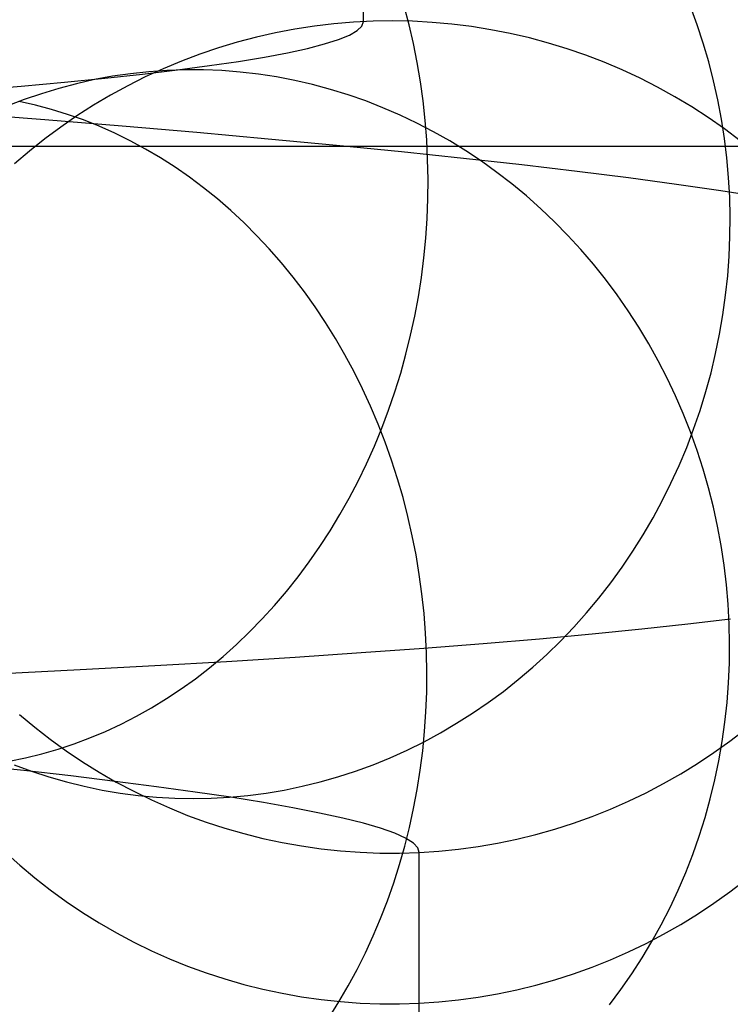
# Model space of a CAD drawing. Header units: millimetres. Extents: x 492 to 1282, y -834 to -234.
# Tile 59 of 93: x 889 to 899, y -262 to -248. Entities that reach past the tile are written whole.
import ezdxf

# ---------------------------------------------------------------- set-up
doc = ezdxf.new("R2010")
doc.units = ezdxf.units.MM
doc.layers.add('Volume$Layer 03', color=7, linetype='Continuous', true_color=0x000000)

msp = doc.modelspace()

# ---------------------------------------------------------------- linework, layer by layer
at = {"layer": 'Volume$Layer 03'}
for p, q in [((893.78, -248.418, 153.44), (893.78, -244.159, 38.194)), ((894.425, -248.462, 13.095), (894.356, -248.199, 13.155)), ((898.488, -248.463, 21.327), (898.394, -248.207, 21.376)), ((893.919, -248.412, 153.441), (893.641, -248.426, 153.44)), ((893.758, -248.481, 154.723), (893.78, -248.418, 153.44)), ((894.196, -248.408, 153.441), (893.919, -248.412, 153.441)), ((894.474, -248.414, 153.441), (894.196, -248.408, 153.441)), ((894.751, -248.429, 153.44), (894.474, -248.414, 153.441)), ((892.814, -248.524, 153.435), (892.542, -248.576, 153.433)), ((893.089, -248.482, 153.437), (892.814, -248.524, 153.435)), ((893.365, -248.449, 153.439), (893.089, -248.482, 153.437)), ((893.641, -248.426, 153.44), (893.365, -248.449, 153.439)), ((893.583, -248.607, 157.281), (893.692, -248.544, 156.004)), ((893.692, -248.544, 156.004), (893.758, -248.481, 154.723)), ((894.486, -248.727, 13.039), (894.425, -248.462, 13.095)), ((895.028, -248.454, 153.439), (894.751, -248.429, 153.44)), ((895.303, -248.488, 153.437), (895.028, -248.454, 153.439)), ((895.578, -248.532, 153.435), (895.303, -248.488, 153.437)), ((895.85, -248.585, 153.432), (895.578, -248.532, 153.435)), ((898.574, -248.723, 21.28), (898.488, -248.463, 21.327)), ((892.271, -248.637, 153.429), (892.002, -248.708, 153.426)), ((892.542, -248.576, 153.433), (892.271, -248.637, 153.429)), ((893.233, -248.733, 159.822), (893.43, -248.67, 158.555)), ((893.43, -248.67, 158.555), (893.583, -248.607, 157.281)), ((896.121, -248.648, 153.429), (895.85, -248.585, 153.432)), ((896.389, -248.72, 153.425), (896.121, -248.648, 153.429)), ((891.736, -248.788, 153.422), (891.473, -248.877, 153.418)), ((892.002, -248.708, 153.426), (891.736, -248.788, 153.422)), ((892.711, -248.857, 162.333), (892.993, -248.795, 161.082)), ((892.993, -248.795, 161.082), (893.233, -248.733, 159.822)), ((894.54, -248.995, 12.989), (894.486, -248.727, 13.039)), ((896.654, -248.801, 153.421), (896.389, -248.72, 153.425)), ((896.917, -248.892, 153.417), (896.654, -248.801, 153.421)), ((898.651, -248.987, 21.236), (898.574, -248.723, 21.28)), ((891.473, -248.877, 153.418), (891.214, -248.975, 153.413)), ((892.018, -248.979, 164.803), (892.385, -248.918, 163.574)), ((892.385, -248.918, 163.574), (892.711, -248.857, 162.333)), ((897.176, -248.992, 153.412), (896.917, -248.892, 153.417)), ((890.667, -249.157, 168.404), (891.158, -249.098, 167.219)), ((890.957, -249.082, 153.408), (890.705, -249.198, 153.402)), ((891.011, -249.106, 167.215), (890.754, -249.124, 167.112)), ((891.214, -248.975, 153.413), (890.957, -249.082, 153.408)), ((891.269, -249.097, 167.317), (891.011, -249.106, 167.215)), ((891.158, -249.098, 167.219), (891.609, -249.039, 166.018)), ((891.527, -249.098, 167.42), (891.269, -249.097, 167.317)), ((891.786, -249.109, 167.521), (891.527, -249.098, 167.42)), ((891.609, -249.039, 166.018), (892.018, -248.979, 164.803)), ((892.043, -249.129, 167.623), (891.786, -249.109, 167.521)), ((894.585, -249.265, 12.943), (894.54, -248.995, 12.989)), ((897.431, -249.1, 153.407), (897.176, -248.992, 153.412)), ((897.683, -249.217, 153.401), (897.431, -249.1, 153.407)), ((898.719, -249.253, 21.196), (898.651, -248.987, 21.236)), ((889.564, -249.271, 170.72), (890.135, -249.214, 169.572)), ((889.989, -249.236, 166.803), (889.737, -249.293, 166.7)), ((890.243, -249.189, 166.906), (889.989, -249.236, 166.803)), ((890.135, -249.214, 169.572), (890.667, -249.157, 168.404)), ((890.498, -249.152, 167.009), (890.243, -249.189, 166.906)), ((890.705, -249.198, 153.402), (890.457, -249.323, 153.396)), ((890.754, -249.124, 167.112), (890.498, -249.152, 167.009)), ((892.301, -249.159, 167.723), (892.043, -249.129, 167.623)), ((892.557, -249.198, 167.823), (892.301, -249.159, 167.723)), ((892.812, -249.247, 167.921), (892.557, -249.198, 167.823)), ((893.065, -249.306, 168.019), (892.812, -249.247, 167.921)), ((897.93, -249.343, 153.395), (897.683, -249.217, 153.401)), ((888.305, -249.381, 172.956), (888.954, -249.327, 171.849)), ((888.954, -249.327, 171.849), (889.564, -249.271, 170.72)), ((889.487, -249.359, 166.598), (889.24, -249.434, 166.496)), ((889.737, -249.293, 166.7), (889.487, -249.359, 166.598)), ((890.457, -249.323, 153.396), (890.213, -249.456, 153.389)), ((893.317, -249.373, 168.115), (893.065, -249.306, 168.019)), ((893.566, -249.45, 168.21), (893.317, -249.373, 168.115)), ((894.623, -249.537, 12.903), (894.585, -249.265, 12.943)), ((898.173, -249.478, 153.388), (897.93, -249.343, 153.395)), ((898.779, -249.521, 21.159), (898.719, -249.253, 21.196)), ((888.996, -249.518, 166.395), (888.754, -249.611, 166.295)), ((889.24, -249.434, 166.496), (888.996, -249.518, 166.395)), ((890.213, -249.456, 153.389), (889.975, -249.598, 153.382)), ((893.813, -249.536, 168.304), (893.566, -249.45, 168.21)), ((898.411, -249.621, 153.381), (898.173, -249.478, 153.388)), ((898.83, -249.792, 21.126), (898.779, -249.521, 21.159)), ((889.155, -249.595, 174.97), (888.925, -249.544, 174.823)), ((889.383, -249.656, 175.117), (889.155, -249.595, 174.97)), ((889.609, -249.726, 175.261), (889.383, -249.656, 175.117)), ((889.975, -249.598, 153.382), (889.741, -249.747, 153.375)), ((894.057, -249.632, 168.396), (893.813, -249.536, 168.304)), ((894.298, -249.736, 168.486), (894.057, -249.632, 168.396)), ((894.652, -249.811, 12.868), (894.623, -249.537, 12.903)), ((898.644, -249.772, 153.373), (898.411, -249.621, 153.381)), ((889.287, -249.802, 6.06), (888.155, -249.713, 4.929)), ((890.38, -249.892, 7.23), (889.287, -249.802, 6.06)), ((889.741, -249.747, 153.375), (889.512, -249.905, 153.367)), ((889.834, -249.805, 175.404), (889.609, -249.726, 175.261)), ((890.056, -249.894, 175.545), (889.834, -249.805, 175.404)), ((894.535, -249.849, 168.575), (894.298, -249.736, 168.486)), ((898.872, -249.93, 153.366), (898.644, -249.772, 153.373)), ((898.872, -250.065, 21.095), (898.83, -249.792, 21.126)), ((889.512, -249.905, 153.367), (889.29, -250.07, 153.359)), ((890.275, -249.992, 175.684), (890.056, -249.894, 175.545)), ((891.43, -249.982, 8.438), (890.38, -249.892, 7.23)), ((894.769, -249.971, 168.662), (894.535, -249.849, 168.575)), ((894.674, -250.086, 12.838), (894.652, -249.811, 12.868)), ((899.094, -250.097, 153.357), (898.872, -249.93, 153.366)), ((889.29, -250.07, 153.359), (889.073, -250.244, 153.35)), ((890.492, -250.098, 175.821), (890.275, -249.992, 175.684)), ((892.438, -250.073, 9.682), (891.43, -249.982, 8.438)), ((893.402, -250.164, 10.96), (892.438, -250.073, 9.682)), ((894.999, -250.101, 168.746), (894.769, -249.971, 168.662)), ((898.906, -250.339, 21.069), (898.872, -250.065, 21.095)), ((623.174, -250.174, 383.249), (1236.174, -250.174, 383.249)), ((890.706, -250.214, 175.955), (890.492, -250.098, 175.821)), ((890.917, -250.338, 176.087), (890.706, -250.214, 175.955)), ((894.32, -250.255, 12.27), (893.402, -250.164, 10.96)), ((894.687, -250.362, 12.813), (894.674, -250.086, 12.838)), ((895.225, -250.24, 168.829), (894.999, -250.101, 168.746)), ((889.073, -250.244, 153.35), (888.862, -250.424, 153.341)), ((891.124, -250.47, 176.216), (890.917, -250.338, 176.087)), ((895.192, -250.347, 13.612), (894.32, -250.255, 12.27)), ((894.693, -250.639, 12.793), (894.687, -250.362, 12.813)), ((896.017, -250.439, 14.984), (895.192, -250.347, 13.612)), ((895.447, -250.387, 168.909), (895.225, -250.24, 168.829)), ((898.93, -250.615, 21.045), (898.906, -250.339, 21.069)), ((891.327, -250.611, 176.342), (891.124, -250.47, 176.216)), ((895.663, -250.543, 168.988), (895.447, -250.387, 168.909)), ((896.794, -250.53, 16.384), (896.017, -250.439, 14.984)), ((891.527, -250.761, 176.465), (891.327, -250.611, 176.342)), ((894.69, -250.916, 12.779), (894.693, -250.639, 12.793)), ((895.875, -250.706, 169.063), (895.663, -250.543, 168.988)), ((897.521, -250.622, 17.81), (896.794, -250.53, 16.384)), ((898.197, -250.713, 19.26), (897.521, -250.622, 17.81)), ((898.946, -250.892, 21.025), (898.93, -250.615, 21.045)), ((891.722, -250.918, 176.585), (891.527, -250.761, 176.465)), ((896.081, -250.876, 169.137), (895.875, -250.706, 169.063)), ((898.823, -250.804, 20.733), (898.197, -250.713, 19.26)), ((894.679, -251.194, 12.77), (894.69, -250.916, 12.779)), ((896.282, -251.055, 169.208), (896.081, -250.876, 169.137)), ((899.397, -250.895, 22.228), (898.823, -250.804, 20.733)), ((898.952, -251.169, 21.009), (898.946, -250.892, 21.025)), ((891.912, -251.083, 176.702), (891.722, -250.918, 176.585)), ((896.477, -251.24, 169.276), (896.282, -251.055, 169.208)), ((892.098, -251.256, 176.815), (891.912, -251.083, 176.702)), ((894.661, -251.471, 12.766), (894.679, -251.194, 12.77)), ((898.95, -251.446, 20.996), (898.952, -251.169, 21.009)), ((892.279, -251.436, 176.924), (892.098, -251.256, 176.815)), ((896.666, -251.433, 169.341), (896.477, -251.24, 169.276)), ((892.454, -251.623, 177.03), (892.279, -251.436, 176.924)), ((894.634, -251.747, 12.768), (894.661, -251.471, 12.766)), ((896.849, -251.632, 169.404), (896.666, -251.433, 169.341)), ((898.938, -251.723, 20.987), (898.95, -251.446, 20.996)), ((892.624, -251.817, 177.132), (892.454, -251.623, 177.03)), ((894.599, -252.023, 12.774), (894.634, -251.747, 12.768)), ((897.025, -251.838, 169.464), (896.849, -251.632, 169.404)), ((898.918, -252, 20.982), (898.938, -251.723, 20.987)), ((892.789, -252.019, 177.23), (892.624, -251.817, 177.132)), ((897.195, -252.05, 169.52), (897.025, -251.838, 169.464)), ((892.948, -252.226, 177.323), (892.789, -252.019, 177.23)), ((894.556, -252.297, 12.786), (894.599, -252.023, 12.774)), ((898.889, -252.276, 20.979), (898.918, -252, 20.982)), ((897.358, -252.269, 169.574), (897.195, -252.05, 169.52)), ((893.101, -252.44, 177.413), (892.948, -252.226, 177.323)), ((894.505, -252.569, 12.804), (894.556, -252.297, 12.786)), ((897.514, -252.493, 169.625), (897.358, -252.269, 169.574)), ((898.851, -252.552, 20.981), (898.889, -252.276, 20.979)), ((893.247, -252.66, 177.498), (893.101, -252.44, 177.413)), ((894.447, -252.84, 12.826), (894.505, -252.569, 12.804)), ((897.663, -252.723, 169.672), (897.514, -252.493, 169.625)), ((898.804, -252.825, 20.986), (898.851, -252.552, 20.981)), ((893.388, -252.886, 177.579), (893.247, -252.66, 177.498)), ((894.381, -253.108, 12.854), (894.447, -252.84, 12.826)), ((897.804, -252.958, 169.717), (897.663, -252.723, 169.672)), ((898.748, -253.097, 20.995), (898.804, -252.825, 20.986)), ((893.521, -253.117, 177.655), (893.388, -252.886, 177.579)), ((897.938, -253.198, 169.758), (897.804, -252.958, 169.717)), ((893.649, -253.353, 177.726), (893.521, -253.117, 177.655)), ((894.307, -253.374, 12.887), (894.381, -253.108, 12.854)), ((898.683, -253.367, 21.007), (898.748, -253.097, 20.995)), ((898.063, -253.442, 169.796), (897.938, -253.198, 169.758)), ((893.769, -253.594, 177.793), (893.649, -253.353, 177.726)), ((894.225, -253.636, 12.925), (894.307, -253.374, 12.887)), ((898.61, -253.634, 21.023), (898.683, -253.367, 21.007)), ((898.181, -253.691, 169.83), (898.063, -253.442, 169.796)), ((893.882, -253.84, 177.855), (893.769, -253.594, 177.793)), ((894.136, -253.896, 12.968), (894.225, -253.636, 12.925)), ((898.291, -253.944, 169.861), (898.181, -253.691, 169.83)), ((898.528, -253.899, 21.042), (898.61, -253.634, 21.023)), ((893.988, -254.09, 177.912), (893.882, -253.84, 177.855)), ((894.039, -254.151, 13.016), (894.136, -253.896, 12.968)), ((898.393, -254.201, 169.889), (898.291, -253.944, 169.861)), ((898.438, -254.161, 21.065), (898.528, -253.899, 21.042)), ((894.087, -254.344, 177.965), (893.988, -254.09, 177.912)), ((893.935, -254.403, 13.07), (894.039, -254.151, 13.016)), ((898.34, -254.419, 21.091), (898.438, -254.161, 21.065)), ((898.487, -254.462, 169.913), (898.393, -254.201, 169.889)), ((894.179, -254.602, 178.012), (894.087, -254.344, 177.965)), ((893.825, -254.651, 13.128), (893.935, -254.403, 13.07)), ((898.233, -254.674, 21.12), (898.34, -254.419, 21.091)), ((898.572, -254.725, 169.934), (898.487, -254.462, 169.913)), ((893.707, -254.895, 13.191), (893.825, -254.651, 13.128)), ((894.263, -254.863, 178.054), (894.179, -254.602, 178.012)), ((898.118, -254.924, 21.153), (898.233, -254.674, 21.12)), ((898.648, -254.991, 169.951), (898.572, -254.725, 169.934)), ((893.582, -255.133, 13.259), (893.707, -254.895, 13.191)), ((894.34, -255.128, 178.091), (894.263, -254.863, 178.054)), ((897.996, -255.171, 21.19), (898.118, -254.924, 21.153)), ((898.716, -255.26, 169.965), (898.648, -254.991, 169.951)), ((893.45, -255.367, 13.331), (893.582, -255.133, 13.259)), ((894.409, -255.395, 178.123), (894.34, -255.128, 178.091)), ((897.865, -255.413, 21.23), (897.996, -255.171, 21.19)), ((898.775, -255.531, 169.975), (898.716, -255.26, 169.965)), ((893.312, -255.595, 13.408), (893.45, -255.367, 13.331)), ((894.47, -255.664, 178.15), (894.409, -255.395, 178.123)), ((897.727, -255.65, 21.273), (897.865, -255.413, 21.23)), ((893.167, -255.818, 13.49), (893.312, -255.595, 13.408)), ((898.826, -255.804, 169.981), (898.775, -255.531, 169.975)), ((894.523, -255.936, 178.171), (894.47, -255.664, 178.15)), ((897.581, -255.881, 21.319), (897.727, -255.65, 21.273)), ((893.016, -256.034, 13.576), (893.167, -255.818, 13.49)), ((897.428, -256.108, 21.368), (897.581, -255.881, 21.319)), ((898.868, -256.079, 169.984), (898.826, -255.804, 169.981)), ((892.86, -256.245, 13.666), (893.016, -256.034, 13.576)), ((894.569, -256.21, 178.187), (894.523, -255.936, 178.171)), ((897.268, -256.328, 21.421), (897.428, -256.108, 21.368)), ((898.9, -256.355, 169.984), (898.868, -256.079, 169.984)), ((892.697, -256.449, 13.761), (892.86, -256.245, 13.666)), ((894.606, -256.484, 178.198), (894.569, -256.21, 178.187)), ((897.101, -256.543, 21.476), (897.268, -256.328, 21.421)), ((892.528, -256.647, 13.859), (892.697, -256.449, 13.761)), ((898.924, -256.631, 169.98), (898.9, -256.355, 169.984)), ((894.636, -256.761, 178.204), (894.606, -256.484, 178.198)), ((896.927, -256.752, 21.535), (897.101, -256.543, 21.476)), ((892.355, -256.837, 13.962), (892.528, -256.647, 13.859)), ((898.939, -256.909, 169.972), (898.924, -256.631, 169.98)), ((892.175, -257.021, 14.068), (892.355, -256.837, 13.962)), ((894.657, -257.037, 178.205), (894.636, -256.761, 178.204)), ((896.747, -256.954, 21.596), (896.927, -256.752, 21.535)), ((898.357, -256.908, 171.366), (898.958, -256.836, 169.917)), ((891.991, -257.197, 14.178), (892.175, -257.021, 14.068)), ((896.56, -257.149, 21.66), (896.747, -256.954, 21.596)), ((897.009, -257.048, 174.198), (897.707, -256.978, 172.794)), ((897.707, -256.978, 172.794), (898.357, -256.908, 171.366)), ((898.945, -257.186, 169.96), (898.939, -256.909, 169.972)), ((894.671, -257.315, 178.2), (894.657, -257.037, 178.205)), ((895.469, -257.183, 176.932), (896.262, -257.116, 175.579)), ((896.262, -257.116, 175.579), (897.009, -257.048, 174.198)), ((896.367, -257.337, 21.727), (896.56, -257.149, 21.66)), ((891.802, -257.366, 14.292), (891.991, -257.197, 14.178)), ((893.747, -257.312, 179.555), (894.631, -257.248, 178.258)), ((894.631, -257.248, 178.258), (895.469, -257.183, 176.932)), ((898.942, -257.463, 169.946), (898.945, -257.186, 169.96)), ((890.838, -257.495, 183.254), (891.85, -257.436, 182.054)), ((891.609, -257.527, 14.409), (891.802, -257.366, 14.292)), ((891.85, -257.436, 182.054), (892.82, -257.375, 180.821)), ((892.82, -257.375, 180.821), (893.747, -257.312, 179.555)), ((894.676, -257.592, 178.19), (894.671, -257.315, 178.2)), ((896.169, -257.519, 21.797), (896.367, -257.337, 21.727)), ((888.694, -257.608, 185.546), (889.786, -257.552, 184.418)), ((889.786, -257.552, 184.418), (890.838, -257.495, 183.254)), ((891.411, -257.68, 14.53), (891.609, -257.527, 14.409)), ((895.964, -257.692, 21.869), (896.169, -257.519, 21.797)), ((898.93, -257.74, 169.927), (898.942, -257.463, 169.946)), ((891.209, -257.825, 14.654), (891.411, -257.68, 14.53)), ((894.673, -257.869, 178.174), (894.676, -257.592, 178.19)), ((895.755, -257.859, 21.944), (895.964, -257.692, 21.869)), ((891.003, -257.961, 14.78), (891.209, -257.825, 14.654)), ((898.91, -258.016, 169.905), (898.93, -257.74, 169.927)), ((890.793, -258.089, 14.91), (891.003, -257.961, 14.78)), ((894.663, -258.146, 178.153), (894.673, -257.869, 178.174)), ((895.54, -258.017, 22.021), (895.755, -257.859, 21.944)), ((890.58, -258.209, 15.042), (890.793, -258.089, 14.91)), ((895.321, -258.167, 22.1), (895.54, -258.017, 22.021)), ((898.88, -258.291, 169.88), (898.91, -258.016, 169.905)), ((888.933, -258.184, 37.676), (889.146, -258.362, 37.67)), ((890.364, -258.32, 15.177), (890.58, -258.209, 15.042)), ((894.644, -258.422, 178.128), (894.663, -258.146, 178.153)), ((895.096, -258.309, 22.182), (895.321, -258.167, 22.1)), ((889.146, -258.362, 37.67), (889.365, -258.533, 37.663)), ((890.145, -258.422, 15.314), (890.364, -258.32, 15.177)), ((894.868, -258.443, 22.266), (895.096, -258.309, 22.182)), ((898.841, -258.564, 169.851), (898.88, -258.291, 169.88)), ((898.949, -258.559, 37.662), (899.169, -258.39, 37.669)), ((889.365, -258.533, 37.663), (889.59, -258.696, 37.657)), ((889.7, -258.598, 15.595), (889.924, -258.514, 15.454)), ((889.924, -258.514, 15.454), (890.145, -258.422, 15.314)), ((894.617, -258.697, 178.096), (894.644, -258.422, 178.128)), ((894.636, -258.569, 22.352), (894.868, -258.443, 22.266)), ((889.247, -258.738, 15.883), (889.474, -258.673, 15.738)), ((889.474, -258.673, 15.738), (889.7, -258.598, 15.595)), ((894.16, -258.793, 22.529), (894.399, -258.685, 22.44)), ((894.399, -258.685, 22.44), (894.636, -258.569, 22.352)), ((898.723, -258.721, 37.656), (898.949, -258.559, 37.662)), ((898.794, -258.836, 169.819), (898.841, -258.564, 169.851)), ((888.787, -258.84, 16.178), (889.017, -258.794, 16.03)), ((889.017, -258.794, 16.03), (889.247, -258.738, 15.883)), ((889.59, -258.696, 37.657), (889.82, -258.851, 37.652)), ((893.917, -258.892, 22.62), (894.16, -258.793, 22.529)), ((894.582, -258.97, 178.06), (894.617, -258.697, 178.096)), ((898.492, -258.874, 37.651), (898.723, -258.721, 37.656)), ((888.992, -258.976, 17.54), (888.289, -258.9, 16.425)), ((888.855, -258.892, 24.624), (889.098, -258.982, 24.523)), ((889.82, -258.851, 37.652), (890.056, -258.998, 37.646)), ((893.671, -258.982, 22.713), (893.917, -258.892, 22.62)), ((898.255, -259.02, 37.645), (898.492, -258.874, 37.651)), ((898.737, -259.106, 169.783), (898.794, -258.836, 169.819)), ((889.655, -259.051, 18.678), (888.992, -258.976, 17.54)), ((889.098, -258.982, 24.523), (889.344, -259.063, 24.422)), ((889.344, -259.063, 24.422), (889.592, -259.134, 24.32)), ((890.28, -259.127, 19.839), (889.655, -259.051, 18.678)), ((890.056, -258.998, 37.646), (890.296, -259.136, 37.641)), ((893.172, -259.134, 22.903), (893.422, -259.063, 22.808)), ((893.422, -259.063, 22.808), (893.671, -258.982, 22.713)), ((894.54, -259.241, 178.019), (894.582, -258.97, 178.06)), ((898.014, -259.158, 37.64), (898.255, -259.02, 37.645)), ((889.592, -259.134, 24.32), (889.843, -259.196, 24.218)), ((889.843, -259.196, 24.218), (890.095, -259.249, 24.115)), ((890.864, -259.202, 21.02), (890.28, -259.127, 19.839)), ((890.296, -259.136, 37.641), (890.542, -259.267, 37.636)), ((891.407, -259.277, 22.22), (890.864, -259.202, 21.02)), ((892.665, -259.249, 23.098), (892.919, -259.196, 23)), ((892.919, -259.196, 23), (893.172, -259.134, 22.903)), ((894.489, -259.51, 177.972), (894.54, -259.241, 178.019)), ((897.768, -259.287, 37.635), (898.014, -259.158, 37.64)), ((898.672, -259.373, 169.744), (898.737, -259.106, 169.783)), ((890.095, -259.249, 24.115), (890.35, -259.292, 24.012)), ((890.35, -259.292, 24.012), (890.606, -259.326, 23.909)), ((890.542, -259.267, 37.636), (890.791, -259.388, 37.632)), ((890.606, -259.326, 23.909), (890.862, -259.35, 23.807)), ((890.862, -259.35, 23.807), (891.12, -259.364, 23.704)), ((891.12, -259.364, 23.704), (891.378, -259.369, 23.602)), ((891.378, -259.369, 23.602), (891.636, -259.364, 23.5)), ((891.91, -259.352, 23.439), (891.407, -259.277, 22.22)), ((891.636, -259.364, 23.5), (891.894, -259.35, 23.398)), ((891.894, -259.35, 23.398), (892.152, -259.326, 23.297)), ((892.37, -259.426, 24.673), (891.91, -259.352, 23.439)), ((892.152, -259.326, 23.297), (892.409, -259.292, 23.197)), ((892.409, -259.292, 23.197), (892.665, -259.249, 23.098)), ((897.518, -259.407, 37.631), (897.768, -259.287, 37.635)), ((898.599, -259.637, 169.702), (898.672, -259.373, 169.744)), ((890.791, -259.388, 37.632), (891.045, -259.501, 37.628)), ((891.045, -259.501, 37.628), (891.302, -259.606, 37.624)), ((892.787, -259.5, 25.923), (892.37, -259.426, 24.673)), ((893.162, -259.574, 27.187), (892.787, -259.5, 25.923)), ((894.431, -259.777, 177.921), (894.489, -259.51, 177.972)), ((897.006, -259.621, 37.623), (897.264, -259.518, 37.627)), ((897.264, -259.518, 37.627), (897.518, -259.407, 37.631)), ((891.302, -259.606, 37.624), (891.563, -259.701, 37.62)), ((893.493, -259.646, 28.462), (893.162, -259.574, 27.187)), ((893.78, -259.718, 29.749), (893.493, -259.646, 28.462)), ((896.744, -259.715, 37.62), (897.006, -259.621, 37.623)), ((898.517, -259.899, 169.657), (898.599, -259.637, 169.702)), ((891.563, -259.701, 37.62), (891.827, -259.787, 37.617)), ((891.827, -259.787, 37.617), (892.094, -259.864, 37.614)), ((894.024, -259.789, 31.044), (893.78, -259.718, 29.749)), ((894.222, -259.859, 32.347), (894.024, -259.789, 31.044)), ((894.364, -260.04, 177.865), (894.431, -259.777, 177.921)), ((896.213, -259.875, 37.614), (896.48, -259.799, 37.617)), ((896.48, -259.799, 37.617), (896.744, -259.715, 37.62)), ((892.094, -259.864, 37.614), (892.363, -259.931, 37.612)), ((892.363, -259.931, 37.612), (892.635, -259.989, 37.61)), ((894.376, -259.928, 33.656), (894.222, -259.859, 32.347)), ((894.486, -259.996, 34.97), (894.376, -259.928, 33.656)), ((895.943, -259.941, 37.611), (896.213, -259.875, 37.614)), ((898.426, -260.157, 169.608), (898.517, -259.899, 169.657)), ((892.635, -259.989, 37.61), (892.908, -260.038, 37.608)), ((892.908, -260.038, 37.608), (893.183, -260.077, 37.606)), ((893.183, -260.077, 37.606), (893.459, -260.107, 37.605)), ((894.29, -260.301, 177.803), (894.364, -260.04, 177.865)), ((894.55, -260.063, 36.286), (894.486, -259.996, 34.97)), ((894.569, -260.129, 37.604), (894.55, -260.063, 36.286)), ((895.122, -260.082, 37.606), (895.397, -260.045, 37.607)), ((895.397, -260.045, 37.607), (895.671, -259.997, 37.609)), ((895.671, -259.997, 37.609), (895.943, -259.941, 37.611)), ((888.727, -260.124, 95.22), (888.934, -260.309, 95.212)), ((893.459, -260.107, 37.605), (893.736, -260.127, 37.604)), ((893.736, -260.127, 37.604), (894.014, -260.137, 37.604)), ((894.014, -260.137, 37.604), (894.291, -260.138, 37.604)), ((894.291, -260.138, 37.604), (894.569, -260.129, 37.604)), ((894.569, -260.129, 37.604), (894.846, -260.11, 37.605)), ((894.569, -264.379, 152.652), (894.569, -260.129, 37.604)), ((894.846, -260.11, 37.605), (895.122, -260.082, 37.606)), ((898.327, -260.411, 169.556), (898.426, -260.157, 169.608)), ((888.934, -260.309, 95.212), (889.146, -260.487, 95.204)), ((894.209, -260.558, 177.737), (894.29, -260.301, 177.803)), ((889.146, -260.487, 95.204), (889.365, -260.658, 95.197)), ((898.22, -260.661, 169.501), (898.327, -260.411, 169.556)), ((894.12, -260.811, 177.666), (894.209, -260.558, 177.737)), ((898.949, -260.684, 95.196), (899.169, -260.515, 95.203)), ((889.365, -260.658, 95.197), (889.59, -260.821, 95.19)), ((898.105, -260.907, 169.443), (898.22, -260.661, 169.501)), ((898.723, -260.846, 95.189), (898.949, -260.684, 95.196)), ((889.59, -260.821, 95.19), (889.821, -260.976, 95.183)), ((894.023, -261.061, 177.591), (894.12, -260.811, 177.666)), ((897.981, -261.148, 169.383), (898.105, -260.907, 169.443)), ((898.492, -261, 95.182), (898.723, -260.846, 95.189)), ((889.821, -260.976, 95.183), (890.056, -261.123, 95.177)), ((898.255, -261.145, 95.176), (898.492, -261, 95.182)), ((890.056, -261.123, 95.177), (890.297, -261.262, 95.171)), ((893.919, -261.305, 177.511), (894.023, -261.061, 177.591)), ((897.85, -261.385, 169.319), (897.981, -261.148, 169.383)), ((898.014, -261.283, 95.17), (898.255, -261.145, 95.176)), ((890.297, -261.262, 95.171), (890.542, -261.392, 95.165)), ((893.809, -261.546, 177.426), (893.919, -261.305, 177.511)), ((897.768, -261.412, 95.165), (898.014, -261.283, 95.17)), ((890.542, -261.392, 95.165), (890.791, -261.514, 95.16)), ((897.518, -261.532, 95.159), (897.768, -261.412, 95.165)), ((897.712, -261.616, 169.253), (897.85, -261.385, 169.319)), ((890.791, -261.514, 95.16), (891.045, -261.627, 95.155)), ((893.691, -261.781, 177.338), (893.809, -261.546, 177.426)), ((897.264, -261.644, 95.155), (897.518, -261.532, 95.159)), ((891.045, -261.627, 95.155), (891.302, -261.731, 95.151)), ((891.302, -261.731, 95.151), (891.563, -261.826, 95.147)), ((897.006, -261.746, 95.15), (897.264, -261.644, 95.155)), ((897.566, -261.842, 169.184), (897.712, -261.616, 169.253)), ((891.563, -261.826, 95.147), (891.827, -261.912, 95.143)), ((893.566, -262.011, 177.245), (893.691, -261.781, 177.338)), ((896.48, -261.924, 95.142), (896.744, -261.84, 95.146)), ((896.744, -261.84, 95.146), (897.006, -261.746, 95.15)), ((897.412, -262.062, 169.112), (897.566, -261.842, 169.184)), ((891.827, -261.912, 95.143), (892.094, -261.988, 95.14)), ((892.094, -261.988, 95.14), (892.363, -262.056, 95.137)), ((893.434, -262.235, 177.147), (893.566, -262.011, 177.245)), ((895.943, -262.066, 95.136), (896.213, -262, 95.139)), ((896.213, -262, 95.139), (896.48, -261.924, 95.142)), ((892.363, -262.056, 95.137), (892.635, -262.114, 95.134)), ((892.635, -262.114, 95.134), (892.908, -262.163, 95.132)), ((895.397, -262.17, 95.132), (895.671, -262.122, 95.134)), ((895.671, -262.122, 95.134), (895.943, -262.066, 95.136)), ((897.252, -262.276, 169.038), (897.412, -262.062, 169.112)), ((892.908, -262.163, 95.132), (893.183, -262.202, 95.13)), ((893.183, -262.202, 95.13), (893.459, -262.232, 95.129)), ((893.296, -262.454, 177.046), (893.434, -262.235, 177.147)), ((893.459, -262.232, 95.129), (893.736, -262.252, 95.128)), ((893.736, -262.252, 95.128), (894.014, -262.262, 95.128)), ((894.014, -262.262, 95.128), (894.291, -262.263, 95.128)), ((894.291, -262.263, 95.128), (894.569, -262.254, 95.128)), ((894.569, -262.254, 95.128), (894.846, -262.235, 95.129)), ((894.846, -262.235, 95.129), (895.122, -262.207, 95.13)), ((895.122, -262.207, 95.13), (895.397, -262.17, 95.132))]:
    msp.add_line(p, q, dxfattribs=at)

doc.saveas('drawing.dxf')
